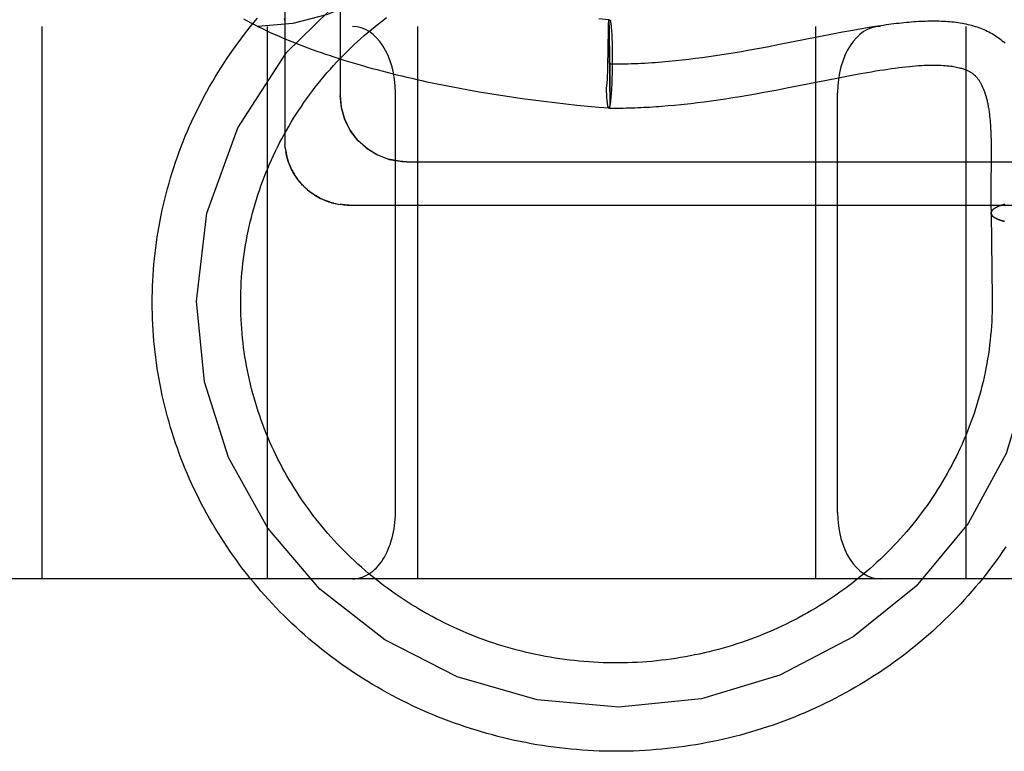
# Model space of a CAD drawing. Header units: inches. Extents: x 0 to 184, y 0 to 119.
# Tile 67 of 115: x 104.594 to 104.817, y 43.26 to 43.425. Entities that reach past the tile are written whole.
import ezdxf

# ---------------------------------------------------------------- set-up
doc = ezdxf.new("R2010")
doc.units = ezdxf.units.IN
doc.header["$LTSCALE"] = 10.121375
doc.header["$MEASUREMENT"] = 0
doc.linetypes.add('HIDDEN', pattern=[0.2, 0.1, -0.1])
doc.layers.add('DEFAULT_2', color=8, linetype='HIDDEN')

msp = doc.modelspace()

# ---------------------------------------------------------------- linework, layer by layer
at = {"layer": 'DEFAULT_2', "color": 8, "linetype": 'HIDDEN'}
for p, q in [((104.65424, 43.58703), (104.65424, 43.39769)), ((104.66674, 43.58091), (104.66674, 43.40801)), ((104.7275, 43.42513), (104.72524, 43.42534)), ((104.72748, 43.42464), (104.7275, 43.42513)), ((104.72748, 43.42464), (104.72773, 43.40562)), ((104.72752, 43.42493), (104.72753, 43.42484)), ((104.72753, 43.42484), (104.72753, 43.42473)), ((104.72753, 43.42473), (104.72754, 43.42453)), ((104.72754, 43.42453), (104.72755, 43.42422)), ((104.72755, 43.42422), (104.72756, 43.42374)), ((102.88424, 43.42361), (105.08924, 43.42361)), ((104.59924, 43.42361), (104.59924, 43.29861)), ((104.65024, 43.42361), (104.65024, 43.29861)), ((104.68424, 43.42361), (104.68424, 43.29861)), ((104.72741, 43.42091), (104.72744, 43.42273)), ((104.72744, 43.42273), (104.72745, 43.42336)), ((104.72756, 43.42374), (104.72759, 43.42278)), ((104.72759, 43.42278), (104.72762, 43.42097)), ((104.72806, 43.42342), (104.72808, 43.42318)), ((104.72808, 43.42318), (104.7281, 43.42293)), ((104.7281, 43.42293), (104.72812, 43.42266)), ((104.72812, 43.42266), (104.72814, 43.42239)), ((104.72814, 43.42239), (104.72816, 43.4221)), ((104.72816, 43.4221), (104.72818, 43.42179)), ((104.72818, 43.42179), (104.72819, 43.42148)), ((104.76614, 43.41956), (104.77774, 43.42185)), ((104.77424, 43.42361), (104.77424, 43.29861)), ((104.77774, 43.42185), (104.78034, 43.42235)), ((104.78034, 43.42235), (104.78227, 43.4227)), ((104.78227, 43.4227), (104.78353, 43.42293)), ((104.78353, 43.42293), (104.78478, 43.42315)), ((104.78478, 43.42315), (104.78602, 43.42336)), ((104.78602, 43.42336), (104.78725, 43.42356)), ((104.78725, 43.42356), (104.78846, 43.42375)), ((104.80824, 43.42361), (104.80824, 43.29861)), ((104.72762, 43.42097), (104.72767, 43.41761)), ((104.72819, 43.42148), (104.72821, 43.42115)), ((104.72821, 43.42115), (104.72823, 43.42065)), ((104.72823, 43.42065), (104.72824, 43.42012)), ((104.72824, 43.42012), (104.72826, 43.41958)), ((104.72826, 43.41958), (104.72827, 43.41901)), ((104.7633, 43.41902), (104.76614, 43.41956)), ((104.72731, 43.41531), (104.72736, 43.41776)), ((104.72736, 43.41776), (104.72737, 43.41854)), ((104.72767, 43.41761), (104.72772, 43.41319)), ((104.72827, 43.41901), (104.72828, 43.41844)), ((104.72828, 43.41844), (104.72829, 43.41784)), ((104.72829, 43.41784), (104.72829, 43.41724)), ((104.72829, 43.41724), (104.7283, 43.41663)), ((104.75162, 43.41702), (104.75311, 43.41724)), ((104.75311, 43.41724), (104.75459, 43.41748)), ((104.75459, 43.41748), (104.75606, 43.41772)), ((104.75606, 43.41772), (104.75753, 43.41797)), ((104.75753, 43.41797), (104.75898, 43.41822)), ((104.75898, 43.41822), (104.76115, 43.41862)), ((104.76115, 43.41862), (104.7633, 43.41902)), ((104.72729, 43.41429), (104.72731, 43.41531)), ((104.72829, 43.41498), (104.72828, 43.41416)), ((104.7283, 43.41663), (104.72829, 43.41581)), ((104.72829, 43.41581), (104.72829, 43.41498)), ((104.74562, 43.41621), (104.74713, 43.41639)), ((104.74713, 43.41639), (104.74863, 43.41659)), ((104.74863, 43.41659), (104.75013, 43.4168)), ((104.75013, 43.4168), (104.75162, 43.41702)), ((104.72726, 43.41307), (104.72728, 43.41368)), ((104.72728, 43.41368), (104.72729, 43.41429)), ((104.72772, 43.41319), (104.72774, 43.40967)), ((104.72826, 43.41334), (104.72825, 43.41273)), ((104.72828, 43.41416), (104.72826, 43.41334)), ((104.78207, 43.41249), (104.78404, 43.41286)), ((104.72721, 43.41202), (104.72723, 43.41248)), ((104.72819, 43.41097), (104.72816, 43.41042)), ((104.72821, 43.41155), (104.72819, 43.41097)), ((104.72823, 43.41213), (104.72821, 43.41155)), ((104.72825, 43.41273), (104.72823, 43.41213)), ((104.76816, 43.40976), (104.77907, 43.41192)), ((104.77907, 43.41192), (104.78207, 43.41249)), ((104.67924, 43.31361), (104.67924, 43.40861)), ((104.69342, 43.40968), (104.6958, 43.40925)), ((104.6958, 43.40925), (104.69819, 43.40883)), ((104.69819, 43.40883), (104.7006, 43.40842)), ((104.7006, 43.40842), (104.70303, 43.40804)), ((104.72699, 43.40933), (104.72697, 43.40967)), ((104.727, 43.40901), (104.72698, 43.4095)), ((104.72701, 43.4087), (104.727, 43.40901)), ((104.72703, 43.40839), (104.72701, 43.4087)), ((104.72705, 43.4081), (104.72703, 43.40839)), ((104.72774, 43.40967), (104.72774, 43.40774)), ((104.72805, 43.4084), (104.72803, 43.4081)), ((104.72807, 43.40871), (104.72805, 43.4084)), ((104.72809, 43.40903), (104.72807, 43.40871)), ((104.72811, 43.40936), (104.72809, 43.40903)), ((104.72814, 43.40988), (104.72811, 43.40936)), ((104.72816, 43.41042), (104.72814, 43.40988)), ((104.75898, 43.40807), (104.76074, 43.40838)), ((104.76074, 43.40838), (104.76254, 43.4087)), ((104.76254, 43.4087), (104.7653, 43.40922)), ((104.7653, 43.40922), (104.76816, 43.40976)), ((104.77924, 43.31361), (104.77924, 43.40861)), ((104.70303, 43.40804), (104.70547, 43.40767)), ((104.70547, 43.40767), (104.70791, 43.40732)), ((104.70791, 43.40732), (104.71037, 43.40698)), ((104.71037, 43.40698), (104.71284, 43.40667)), ((104.71284, 43.40667), (104.71531, 43.40637)), ((104.71531, 43.40637), (104.71779, 43.40609)), ((104.71779, 43.40609), (104.72027, 43.40582)), ((104.72706, 43.40782), (104.72705, 43.4081)), ((104.72708, 43.40755), (104.72706, 43.40782)), ((104.7271, 43.40729), (104.72708, 43.40755)), ((104.72712, 43.40703), (104.7271, 43.40729)), ((104.72713, 43.40691), (104.72712, 43.40703)), ((104.72715, 43.40668), (104.72714, 43.40681)), ((104.72717, 43.40657), (104.72715, 43.4067)), ((104.72718, 43.40647), (104.72717, 43.40659)), ((104.72719, 43.40637), (104.72718, 43.40649)), ((104.7272, 43.40627), (104.72719, 43.40639)), ((104.72721, 43.40618), (104.7272, 43.4063)), ((104.72722, 43.40609), (104.72721, 43.4062)), ((104.72723, 43.40601), (104.72722, 43.40611)), ((104.72774, 43.40671), (104.72773, 43.40619)), ((104.72773, 43.40619), (104.72773, 43.40584)), ((104.72774, 43.40774), (104.72774, 43.40671)), ((104.72798, 43.40753), (104.72795, 43.40727)), ((104.728, 43.40781), (104.72798, 43.40753)), ((104.72803, 43.4081), (104.728, 43.40781)), ((104.74605, 43.40619), (104.74756, 43.40637)), ((104.74756, 43.40637), (104.7491, 43.40656)), ((104.7491, 43.40656), (104.75066, 43.40678)), ((104.75066, 43.40678), (104.75226, 43.407)), ((104.75226, 43.407), (104.7539, 43.40725)), ((104.7539, 43.40725), (104.75556, 43.40751)), ((104.75556, 43.40751), (104.75726, 43.40778)), ((104.75726, 43.40778), (104.75898, 43.40807)), ((104.72027, 43.40582), (104.72276, 43.40557)), ((104.72276, 43.40557), (104.72525, 43.40534)), ((104.72525, 43.40534), (104.72751, 43.40515)), ((104.7273, 43.40564), (104.72728, 43.40573)), ((104.72731, 43.40558), (104.7273, 43.40566)), ((104.72732, 43.40552), (104.72731, 43.4056)), ((104.72734, 43.40546), (104.72732, 43.40554)), ((104.72735, 43.40541), (104.72734, 43.40548)), ((104.72736, 43.40537), (104.72735, 43.40543)), ((104.72738, 43.40533), (104.72736, 43.40539)), ((104.72739, 43.40529), (104.72738, 43.40535)), ((104.7274, 43.40525), (104.72739, 43.40531)), ((104.72773, 43.40584), (104.72773, 43.40562)), ((104.74095, 43.40568), (104.74238, 43.4058)), ((104.74238, 43.4058), (104.74383, 43.40595)), ((104.81394, 43.3988), (104.81397, 43.39795)), ((104.81397, 43.39795), (104.81398, 43.39706)), ((104.65433, 43.39613), (104.65438, 43.39569)), ((104.65437, 43.39574), (104.65444, 43.39528)), ((104.81398, 43.39706), (104.81399, 43.39615)), ((104.81399, 43.39615), (104.81399, 43.3952)), ((104.81399, 43.3952), (104.81399, 43.39372)), ((104.68174, 43.393), (104.90174, 43.393)), ((104.81399, 43.39372), (104.81397, 43.39109)), ((104.65849, 43.38744), (104.65818, 43.38776)), ((104.65877, 43.38717), (104.65845, 43.38747)), ((104.65906, 43.3869), (104.65873, 43.3872)), ((104.65935, 43.38664), (104.65901, 43.38694)), ((104.81395, 43.38819), (104.81394, 43.38628)), ((104.81394, 43.38628), (104.81394, 43.38493)), ((104.81394, 43.38493), (104.81394, 43.38349)), ((104.66563, 43.38353), (104.66604, 43.38345)), ((104.66718, 43.38328), (104.66674, 43.38333)), ((104.81572, 43.3829), (104.81501, 43.38257)), ((104.81587, 43.38296), (104.81572, 43.3829)), ((104.81599, 43.38301), (104.81584, 43.38295)), ((104.81612, 43.38306), (104.81596, 43.383)), ((104.81625, 43.3831), (104.81609, 43.38304)), ((104.81638, 43.38315), (104.81622, 43.38309)), ((104.81652, 43.38319), (104.81635, 43.38313)), ((104.81666, 43.38323), (104.81649, 43.38318)), ((104.81692, 43.3833), (104.81677, 43.38326)), ((104.8171, 43.38336), (104.81692, 43.3833)), ((104.81399, 43.38137), (104.81424, 43.3621)), ((104.81424, 43.3621), (104.81424, 43.36111)), ((105.19924, 43.29861), (102.88424, 43.29861))]:
    msp.add_line(p, q, dxfattribs=at)
for points in [[(104.71878, 43.54861), (104.71839, 43.53452), (104.7172, 43.52049), (104.7152, 43.50672), (104.71235, 43.49331), (104.70853, 43.48018), (104.70385, 43.46806), (104.69846, 43.45737), (104.69243, 43.44817), (104.68593, 43.44056), (104.67895, 43.43439), (104.67159, 43.42964), (104.6639, 43.42627), (104.65602, 43.42427), (104.64813, 43.42361)], [(104.63424, 43.36143), (104.6366, 43.38139), (104.64357, 43.40066), (104.65459, 43.41771), (104.66946, 43.43224), (104.6873, 43.44323), (104.7069, 43.45007), (104.72808, 43.45263)], [(104.62424, 43.36111), (104.62425, 43.36235), (104.62427, 43.3636), (104.62431, 43.36484), (104.62437, 43.36608), (104.62444, 43.36732), (104.62452, 43.36856), (104.62463, 43.3698), (104.62474, 43.37104), (104.62488, 43.37228), (104.62503, 43.37351), (104.62519, 43.37475), (104.62537, 43.37598), (104.62557, 43.37721), (104.62578, 43.37843), (104.62601, 43.37966), (104.62625, 43.38088), (104.62651, 43.3821), (104.62678, 43.38331), (104.62707, 43.38453), (104.62738, 43.38573), (104.6277, 43.38694), (104.62803, 43.38814), (104.62838, 43.38934), (104.62875, 43.39053), (104.62913, 43.39172), (104.62952, 43.3929), (104.62993, 43.39408), (104.63036, 43.39526), (104.6308, 43.39642), (104.63125, 43.39759), (104.63172, 43.39875), (104.63221, 43.3999), (104.6327, 43.40105), (104.63322, 43.40219), (104.63375, 43.40332), (104.63429, 43.40445), (104.63485, 43.40557), (104.63542, 43.40669), (104.636, 43.4078), (104.6366, 43.4089), (104.63721, 43.40999), (104.63784, 43.41108), (104.63848, 43.41216), (104.63913, 43.41323), (104.6398, 43.4143), (104.64048, 43.41536), (104.64118, 43.4164), (104.64189, 43.41744), (104.64261, 43.41848), (104.64334, 43.4195), (104.64409, 43.42052), (104.64485, 43.42152), (104.64562, 43.42252), (104.64641, 43.4235), (104.64721, 43.42448), (104.64802, 43.42545)], [(104.64424, 43.36111), (104.64424, 43.36153), (104.64426, 43.36259), (104.64428, 43.36364), (104.64432, 43.3647), (104.64438, 43.36576), (104.64445, 43.36682), (104.64453, 43.36787), (104.64463, 43.36893), (104.64475, 43.36998), (104.64487, 43.37103), (104.64501, 43.37208), (104.64517, 43.37313), (104.64534, 43.37417), (104.64552, 43.37522), (104.64572, 43.37626), (104.64593, 43.3773), (104.64616, 43.37833), (104.6464, 43.37937), (104.64665, 43.3804), (104.64692, 43.38142), (104.6472, 43.38244), (104.6475, 43.38346), (104.64781, 43.38448), (104.64813, 43.38549), (104.64847, 43.3865), (104.64882, 43.3875), (104.64918, 43.3885), (104.64956, 43.38949), (104.64995, 43.39048), (104.65035, 43.39147), (104.65077, 43.39245), (104.6512, 43.39342), (104.65165, 43.39439), (104.6521, 43.39535), (104.65257, 43.39631), (104.65305, 43.39726), (104.65355, 43.3982), (104.65406, 43.39914), (104.65458, 43.40007), (104.65511, 43.401), (104.65565, 43.40191), (104.65621, 43.40282), (104.65678, 43.40373), (104.65736, 43.40463), (104.65796, 43.40552), (104.65856, 43.4064), (104.65918, 43.40727), (104.65981, 43.40814), (104.66045, 43.409), (104.6611, 43.40985), (104.66177, 43.41069), (104.66244, 43.41152), (104.66313, 43.41235), (104.66383, 43.41317), (104.66453, 43.41397), (104.66525, 43.41477), (104.66598, 43.41556), (104.66672, 43.41634), (104.66747, 43.41712), (104.66823, 43.41788), (104.66901, 43.41863), (104.66979, 43.41937), (104.67058, 43.42011), (104.67138, 43.42083), (104.67219, 43.42154), (104.67301, 43.42224), (104.67384, 43.42294), (104.67468, 43.42362), (104.67552, 43.42429), (104.67638, 43.42495), (104.67725, 43.4256)], [(104.64487, 43.4253), (104.64571, 43.42485), (104.64655, 43.42441), (104.64741, 43.42397), (104.64828, 43.42353), (104.64915, 43.42311), (104.65004, 43.42268), (104.65094, 43.42227), (104.65185, 43.42186), (104.65277, 43.42145), (104.65369, 43.42105), (104.65463, 43.42066), (104.65557, 43.42027), (104.65653, 43.41988), (104.65749, 43.41951), (104.65846, 43.41913), (104.65944, 43.41877), (104.66043, 43.4184), (104.66143, 43.41804), (104.66243, 43.41769), (104.66345, 43.41734), (104.66447, 43.417), (104.6655, 43.41666), (104.66653, 43.41633), (104.66758, 43.416), (104.66863, 43.41567), (104.66969, 43.41535), (104.67076, 43.41504), (104.67183, 43.41473), (104.67291, 43.41442), (104.674, 43.41412), (104.67509, 43.41383), (104.67619, 43.41353), (104.6773, 43.41325), (104.67842, 43.41296), (104.67954, 43.41268), (104.68066, 43.41241), (104.68179, 43.41214), (104.68293, 43.41187), (104.68408, 43.41161), (104.68523, 43.41136), (104.68638, 43.4111), (104.68754, 43.41086), (104.68871, 43.41061), (104.68988, 43.41038), (104.69105, 43.41014), (104.69342, 43.40968)], [(104.6541, 43.42543), (104.65415, 43.42506), (104.65419, 43.42469), (104.65422, 43.42431), (104.65424, 43.42394), (104.65424, 43.42368)], [(104.65422, 43.42431), (104.65424, 43.42394), (104.65424, 43.42368)], [(104.72745, 43.42336), (104.72747, 43.42443), (104.72748, 43.42464)], [(104.72748, 43.42464), (104.72749, 43.4247), (104.7275, 43.42476), (104.72752, 43.42482), (104.72753, 43.42486), (104.72755, 43.42491), (104.72756, 43.42495), (104.72758, 43.42499), (104.72759, 43.42502), (104.7276, 43.42505), (104.72762, 43.42507), (104.72763, 43.42509), (104.72765, 43.42511), (104.72766, 43.42512), (104.72768, 43.42513), (104.72769, 43.42513), (104.72769, 43.42513)], [(104.7275, 43.42513), (104.7275, 43.42513), (104.7275, 43.42513), (104.72751, 43.42512), (104.72751, 43.4251), (104.72751, 43.42508), (104.72751, 43.42506), (104.72752, 43.42503), (104.72752, 43.425), (104.72752, 43.42497), (104.72752, 43.42493)], [(104.72769, 43.42513), (104.7277, 43.42513), (104.72772, 43.42513), (104.72773, 43.42512), (104.72775, 43.4251), (104.72776, 43.42508), (104.72777, 43.42506), (104.72779, 43.42503), (104.7278, 43.425), (104.72782, 43.42497), (104.72783, 43.42493), (104.72784, 43.42489), (104.72786, 43.42484), (104.72787, 43.42479), (104.72788, 43.42473), (104.7279, 43.42467), (104.72791, 43.42461), (104.72792, 43.42454), (104.72793, 43.42447), (104.72795, 43.42439), (104.72796, 43.42431), (104.72797, 43.42423), (104.72798, 43.42414), (104.728, 43.42405), (104.72801, 43.42395), (104.72802, 43.42385), (104.72803, 43.42375), (104.72804, 43.42364), (104.72805, 43.42353), (104.72806, 43.42342)], [(104.78846, 43.42375), (104.78965, 43.42392), (104.79024, 43.42401), (104.79083, 43.42409), (104.79141, 43.42416), (104.79199, 43.42424), (104.79257, 43.42431), (104.79314, 43.42437), (104.79371, 43.42443), (104.79428, 43.42449), (104.79484, 43.42455), (104.79539, 43.4246), (104.79594, 43.42464), (104.79649, 43.42469), (104.79704, 43.42472), (104.79758, 43.42476), (104.79811, 43.42479), (104.79864, 43.42481), (104.79917, 43.42483), (104.79969, 43.42484), (104.80021, 43.42485), (104.80072, 43.42486), (104.80123, 43.42486), (104.80173, 43.42485), (104.80223, 43.42484), (104.80273, 43.42482), (104.80322, 43.4248), (104.8037, 43.42477), (104.80418, 43.42474), (104.80466, 43.4247), (104.80513, 43.42466), (104.8056, 43.42461), (104.80606, 43.42455), (104.80651, 43.42449), (104.80697, 43.42442), (104.80741, 43.42434), (104.80785, 43.42426), (104.80829, 43.42417), (104.80872, 43.42407), (104.80915, 43.42397), (104.80957, 43.42386), (104.80998, 43.42375), (104.81039, 43.42362), (104.8108, 43.42349), (104.8112, 43.42336), (104.81159, 43.42321), (104.81198, 43.42306), (104.81236, 43.4229), (104.81274, 43.42273), (104.81311, 43.42256), (104.81348, 43.42237), (104.81384, 43.42218), (104.8142, 43.42198), (104.81455, 43.42178), (104.81489, 43.42156), (104.81523, 43.42134), (104.81556, 43.42111), (104.81589, 43.42087), (104.81621, 43.42062), (104.81652, 43.42036), (104.81683, 43.42009), (104.81713, 43.41982)], [(104.72737, 43.41854), (104.72738, 43.41949), (104.7274, 43.42022)], [(104.7274, 43.42022), (104.7274, 43.42057), (104.7274, 43.42074), (104.72741, 43.42091)], [(104.7276, 43.41513), (104.72832, 43.41513), (104.72903, 43.41513), (104.72975, 43.41513), (104.73046, 43.41514), (104.73117, 43.41515), (104.73189, 43.41517), (104.7326, 43.41519), (104.73337, 43.41522), (104.73415, 43.41525), (104.73492, 43.41529), (104.73569, 43.41533), (104.73646, 43.41537), (104.73723, 43.41542), (104.738, 43.41547), (104.73876, 43.41553), (104.73953, 43.41559), (104.74029, 43.41566), (104.74106, 43.41573), (104.74182, 43.4158), (104.74258, 43.41587), (104.74334, 43.41595), (104.7441, 43.41603), (104.74562, 43.41621)], [(104.72723, 43.41248), (104.72724, 43.41267), (104.72726, 43.41307)], [(104.78404, 43.41286), (104.78598, 43.41321), (104.78693, 43.41337), (104.78787, 43.41353), (104.78879, 43.41368), (104.7897, 43.41382), (104.79059, 43.41395), (104.79146, 43.41408), (104.79231, 43.4142), (104.79314, 43.4143), (104.79395, 43.4144), (104.79473, 43.41449), (104.79549, 43.41456), (104.79621, 43.41463), (104.79692, 43.41469), (104.79759, 43.41474), (104.79824, 43.41478), (104.79887, 43.41481), (104.79947, 43.41483), (104.80005, 43.41485), (104.80061, 43.41486), (104.80115, 43.41486), (104.80167, 43.41485), (104.80217, 43.41484), (104.80265, 43.41482), (104.80311, 43.41479), (104.80356, 43.41476), (104.80398, 43.41472), (104.80439, 43.41468), (104.80478, 43.41463), (104.80516, 43.41458), (104.80551, 43.41452), (104.80585, 43.41446), (104.80617, 43.4144), (104.80647, 43.41433), (104.80675, 43.41426), (104.80701, 43.4142), (104.80726, 43.41413), (104.80749, 43.41406), (104.80771, 43.41398), (104.80791, 43.41391), (104.8081, 43.41384), (104.80829, 43.41377), (104.80846, 43.41369), (104.80862, 43.41362), (104.80878, 43.41355), (104.80893, 43.41347), (104.80907, 43.41339), (104.80921, 43.41332), (104.80934, 43.41324), (104.80947, 43.41316), (104.80959, 43.41308), (104.80971, 43.413), (104.80982, 43.41292), (104.80993, 43.41283), (104.81004, 43.41274), (104.81015, 43.41265), (104.81025, 43.41256), (104.81035, 43.41247), (104.81045, 43.41238), (104.81054, 43.41228), (104.81064, 43.41218), (104.81073, 43.41207), (104.81082, 43.41196), (104.81092, 43.41185), (104.81101, 43.41174), (104.81109, 43.41162), (104.81118, 43.41149), (104.81127, 43.41137), (104.81136, 43.41123), (104.81144, 43.4111), (104.81152, 43.41096), (104.81161, 43.41082), (104.81169, 43.41067), (104.81177, 43.41052), (104.81185, 43.41037), (104.81192, 43.41021), (104.812, 43.41005), (104.81207, 43.40989), (104.81214, 43.40973), (104.81221, 43.40956), (104.81228, 43.40939), (104.81235, 43.40922), (104.81241, 43.40904), (104.81248, 43.40886), (104.81254, 43.40868), (104.8126, 43.40849), (104.81267, 43.4083), (104.81273, 43.4081), (104.81278, 43.4079), (104.81284, 43.4077), (104.8129, 43.40749), (104.81295, 43.40728), (104.81301, 43.40707), (104.81306, 43.40685), (104.81311, 43.40662), (104.81316, 43.40639), (104.81321, 43.40616), (104.81326, 43.40592), (104.81331, 43.40568), (104.81335, 43.40543), (104.81339, 43.40518), (104.81344, 43.40492), (104.81348, 43.40466), (104.81352, 43.40439), (104.81356, 43.40411), (104.81359, 43.40383), (104.81363, 43.40354), (104.81366, 43.40325), (104.81369, 43.40296), (104.81372, 43.40267), (104.81375, 43.40238), (104.81377, 43.40208), (104.8138, 43.40178), (104.81382, 43.40145), (104.81384, 43.40111), (104.81386, 43.40076), (104.81388, 43.40039), (104.8139, 43.4), (104.81392, 43.39961), (104.81393, 43.39921), (104.81394, 43.3988)], [(104.72697, 43.40967), (104.727, 43.40978), (104.72702, 43.4099), (104.72704, 43.41003), (104.72706, 43.41016), (104.72708, 43.41029), (104.72709, 43.41043), (104.72711, 43.41058), (104.72712, 43.41073), (104.72714, 43.41088), (104.72715, 43.41104), (104.72716, 43.4112), (104.72718, 43.41136), (104.72719, 43.41152), (104.7272, 43.41169), (104.72721, 43.41202)], [(104.66674, 43.408), (104.66698, 43.40534), (104.6677, 43.40272), (104.66889, 43.40027), (104.67052, 43.39804), (104.67259, 43.39612), (104.67503, 43.39459), (104.67781, 43.39353), (104.68078, 43.39303), (104.68174, 43.393)], [(104.67519, 43.39451), (104.67289, 43.39589), (104.67083, 43.39771), (104.66911, 43.39992), (104.66781, 43.40244), (104.66701, 43.40519), (104.66674, 43.408)], [(104.72714, 43.40679), (104.72712, 43.40704), (104.72711, 43.40716)], [(104.72795, 43.40727), (104.72793, 43.40702), (104.72792, 43.4069), (104.7279, 43.40679), (104.72789, 43.40668), (104.72788, 43.40657), (104.72786, 43.40646), (104.72785, 43.40636), (104.72784, 43.40626), (104.72782, 43.40617), (104.72781, 43.40608), (104.7278, 43.40599), (104.72778, 43.40591), (104.72777, 43.40583), (104.72775, 43.40576), (104.72774, 43.40569), (104.72773, 43.40562)], [(104.74383, 43.40595), (104.74456, 43.40603), (104.74605, 43.40619)], [(104.72727, 43.40577), (104.72726, 43.40585), (104.72725, 43.40592), (104.72723, 43.40603)], [(104.72728, 43.4057), (104.72727, 43.4058), (104.72726, 43.40587), (104.72725, 43.40595)], [(104.72751, 43.40515), (104.7275, 43.40515), (104.72749, 43.40516), (104.72747, 43.40517), (104.72746, 43.40518), (104.72744, 43.4052), (104.72743, 43.40522), (104.72742, 43.40524), (104.7274, 43.40527)], [(104.72751, 43.40513), (104.7275, 43.40513), (104.72749, 43.40514), (104.72747, 43.40515), (104.72746, 43.40516), (104.72744, 43.40518), (104.72743, 43.4052), (104.72742, 43.40522), (104.7274, 43.40525)], [(104.72751, 43.40513), (104.72812, 43.40513), (104.72877, 43.40513), (104.72943, 43.40513), (104.73008, 43.40514), (104.73074, 43.40514), (104.7314, 43.40516), (104.73206, 43.40517), (104.73272, 43.40519), (104.73339, 43.40521), (104.73406, 43.40524), (104.73473, 43.40527), (104.73541, 43.4053), (104.73609, 43.40533), (104.73677, 43.40537), (104.73746, 43.40541), (104.73815, 43.40546), (104.73884, 43.40551), (104.73954, 43.40556), (104.74095, 43.40568)], [(104.72773, 43.40562), (104.72771, 43.40556), (104.7277, 43.40551), (104.72768, 43.40545), (104.72767, 43.4054), (104.72766, 43.40536), (104.72764, 43.40532), (104.72763, 43.40528), (104.72761, 43.40525), (104.7276, 43.40522), (104.72758, 43.40519), (104.72757, 43.40517), (104.72756, 43.40516), (104.72754, 43.40515), (104.72753, 43.40514), (104.72751, 43.40513), (104.72751, 43.40513)], [(104.72773, 43.40562), (104.72771, 43.40556), (104.7277, 43.40551), (104.72768, 43.40546), (104.72767, 43.40541), (104.72766, 43.40536), (104.72764, 43.40532), (104.72763, 43.40529), (104.72761, 43.40526), (104.7276, 43.40523), (104.72758, 43.40521), (104.72757, 43.40519), (104.72756, 43.40517), (104.72754, 43.40516), (104.72753, 43.40515), (104.72751, 43.40515)], [(104.65424, 43.39769), (104.65425, 43.3973), (104.65426, 43.39691)], [(104.65433, 43.39609), (104.65429, 43.39651), (104.65426, 43.39691)], [(104.65443, 43.39535), (104.6545, 43.39497), (104.65458, 43.39458), (104.65467, 43.3942), (104.65477, 43.39382), (104.65488, 43.39344), (104.655, 43.39307), (104.65513, 43.3927), (104.65527, 43.39233), (104.65542, 43.39197), (104.65558, 43.39161), (104.65575, 43.39126), (104.65593, 43.39091), (104.65612, 43.39056), (104.65631, 43.39022), (104.65652, 43.38989), (104.65674, 43.38956), (104.65696, 43.38924), (104.6572, 43.38892), (104.65744, 43.38861), (104.65769, 43.38831), (104.65795, 43.38801)], [(104.65821, 43.38772), (104.65791, 43.38806), (104.65764, 43.38836), (104.65739, 43.38867), (104.65716, 43.38897), (104.65692, 43.38929), (104.65669, 43.38963), (104.65647, 43.38997), (104.65626, 43.39032), (104.65606, 43.39067), (104.65587, 43.39102), (104.65569, 43.39137), (104.65551, 43.39175), (104.65535, 43.39214), (104.6552, 43.39251), (104.65506, 43.39289), (104.65493, 43.39328), (104.65481, 43.39368), (104.6547, 43.39407), (104.6546, 43.39447), (104.65452, 43.39488), (104.65444, 43.39528)], [(104.68174, 43.393), (104.68018, 43.39309), (104.67764, 43.39357)], [(104.81397, 43.39109), (104.81396, 43.38996), (104.81395, 43.38819)], [(104.66531, 43.3836), (104.66494, 43.3837), (104.66459, 43.3838), (104.66424, 43.38391), (104.6639, 43.38403), (104.66355, 43.38415), (104.6632, 43.38429), (104.66285, 43.38444), (104.66251, 43.3846), (104.66217, 43.38477), (104.66183, 43.38494), (104.66151, 43.38513), (104.66118, 43.38532), (104.66085, 43.38553), (104.66053, 43.38574), (104.66022, 43.38596), (104.65991, 43.38619), (104.6596, 43.38643), (104.65931, 43.38668)], [(104.65935, 43.38664), (104.65966, 43.38639), (104.65997, 43.38615), (104.66028, 43.38592), (104.66061, 43.38569), (104.66093, 43.38547), (104.66127, 43.38527), (104.66161, 43.38507), (104.66195, 43.38488), (104.6623, 43.3847), (104.66266, 43.38453), (104.66302, 43.38437), (104.66338, 43.38422), (104.66375, 43.38408), (104.66412, 43.38395), (104.66449, 43.38383), (104.66487, 43.38372), (104.66525, 43.38362), (104.66568, 43.38352)], [(104.66601, 43.38345), (104.6664, 43.38338), (104.66679, 43.38332)], [(104.66874, 43.38319), (104.66856, 43.38319), (104.66821, 43.3832), (104.66785, 43.38322), (104.66747, 43.38325), (104.6671, 43.38329)], [(104.66718, 43.38328), (104.66757, 43.38324), (104.66796, 43.38321), (104.66835, 43.3832), (104.66874, 43.38319)], [(104.66874, 43.38319), (104.89311, 43.38319)], [(104.81394, 43.38349), (104.81395, 43.38273), (104.81397, 43.38195), (104.81398, 43.38135)], [(104.81398, 43.38135), (104.81398, 43.38138), (104.81399, 43.38144), (104.81399, 43.38149), (104.814, 43.38155), (104.81402, 43.38161), (104.81404, 43.38166), (104.81406, 43.38172), (104.81409, 43.38177), (104.81412, 43.38182), (104.81416, 43.38188), (104.8142, 43.38193), (104.81425, 43.38199), (104.8143, 43.38204), (104.81435, 43.3821), (104.81441, 43.38215), (104.81447, 43.3822)], [(104.81501, 43.38257), (104.81492, 43.38252), (104.81483, 43.38246), (104.81475, 43.38241), (104.81467, 43.38236), (104.8146, 43.38231), (104.81453, 43.38225), (104.81447, 43.3822), (104.81441, 43.38215), (104.81435, 43.38209), (104.8143, 43.38204), (104.81425, 43.38198), (104.8142, 43.38193), (104.81416, 43.38188), (104.81413, 43.38182), (104.8141, 43.38177), (104.81407, 43.38171), (104.81404, 43.38166), (104.81402, 43.3816), (104.81401, 43.38154), (104.814, 43.38149), (104.81399, 43.38143), (104.81399, 43.38138)], [(104.8153, 43.38272), (104.8152, 43.38267), (104.8151, 43.38262), (104.81501, 43.38257)], [(104.81574, 43.38291), (104.81563, 43.38287), (104.81551, 43.38282), (104.81541, 43.38277)], [(104.81695, 43.38332), (104.81681, 43.38328), (104.81663, 43.38322)], [(104.81706, 43.37948), (104.81685, 43.37953), (104.8167, 43.37957), (104.81657, 43.37961), (104.81643, 43.37965), (104.8163, 43.37969), (104.81617, 43.37973), (104.81604, 43.37977), (104.81592, 43.37981), (104.8158, 43.37986), (104.81568, 43.3799), (104.81557, 43.37994), (104.81546, 43.37999), (104.81535, 43.38004), (104.81525, 43.38008), (104.81515, 43.38013), (104.81506, 43.38018), (104.81497, 43.38022), (104.81488, 43.38027), (104.8148, 43.38032), (104.81472, 43.38037), (104.81464, 43.38042), (104.81457, 43.38047), (104.8145, 43.38053), (104.81444, 43.38058), (104.81438, 43.38063), (104.81433, 43.38068), (104.81427, 43.38073), (104.81423, 43.38079), (104.81418, 43.38084), (104.81414, 43.38089), (104.81411, 43.38095), (104.81408, 43.381), (104.81405, 43.38106), (104.81403, 43.38111), (104.81401, 43.38116), (104.814, 43.38122), (104.81399, 43.38127), (104.81398, 43.38133)], [(104.81399, 43.38137), (104.81399, 43.38132), (104.814, 43.38127), (104.81401, 43.38121), (104.81402, 43.38116), (104.81404, 43.3811), (104.81407, 43.38105), (104.8141, 43.38099), (104.81413, 43.38094), (104.81416, 43.38089), (104.8142, 43.38083), (104.81425, 43.38078), (104.8143, 43.38072), (104.81435, 43.38067), (104.81441, 43.38062), (104.81447, 43.38057), (104.81453, 43.38052), (104.8146, 43.38046), (104.81467, 43.38041), (104.81475, 43.38036), (104.81483, 43.38031), (104.81492, 43.38026), (104.81501, 43.38021), (104.8151, 43.38017), (104.81519, 43.38012), (104.81529, 43.38007), (104.8154, 43.38002), (104.81551, 43.37998), (104.81562, 43.37993), (104.81573, 43.37989), (104.81585, 43.37984), (104.81597, 43.3798), (104.8161, 43.37976), (104.81623, 43.37972), (104.81636, 43.37968), (104.81649, 43.37964), (104.81663, 43.3796), (104.81677, 43.37956), (104.81692, 43.37952)], [(104.82423, 43.36223), (104.82265, 43.34443), (104.81739, 43.32697), (104.80882, 43.31113), (104.797, 43.29696), (104.78278, 43.2855), (104.76621, 43.2768), (104.74851, 43.27148), (104.72974, 43.26958), (104.71128, 43.27123), (104.69319, 43.27643), (104.67681, 43.28479), (104.66218, 43.29628), (104.65039, 43.31006), (104.64147, 43.32608), (104.63608, 43.34318), (104.63424, 43.36143)], [(104.64883, 43.29582), (104.64801, 43.29678), (104.6472, 43.29775), (104.6464, 43.29872), (104.64562, 43.29971), (104.64484, 43.30071), (104.64408, 43.30171), (104.64334, 43.30273), (104.6426, 43.30375), (104.64188, 43.30478), (104.64117, 43.30582), (104.64048, 43.30687), (104.6398, 43.30793), (104.63913, 43.30899), (104.63848, 43.31006), (104.63784, 43.31114), (104.63721, 43.31223), (104.6366, 43.31333), (104.636, 43.31443), (104.63541, 43.31554), (104.63484, 43.31665), (104.63429, 43.31777), (104.63374, 43.3189), (104.63322, 43.32004), (104.6327, 43.32118), (104.6322, 43.32232), (104.63172, 43.32348), (104.63125, 43.32463), (104.6308, 43.3258), (104.63036, 43.32697), (104.62993, 43.32814), (104.62952, 43.32932), (104.62913, 43.3305), (104.62875, 43.33169), (104.62838, 43.33288), (104.62803, 43.33408), (104.6277, 43.33528), (104.62738, 43.33649), (104.62707, 43.3377), (104.62678, 43.33891), (104.62651, 43.34012), (104.62625, 43.34134), (104.62601, 43.34256), (104.62578, 43.34379), (104.62557, 43.34501), (104.62537, 43.34624), (104.62519, 43.34747), (104.62503, 43.34871), (104.62488, 43.34994), (104.62474, 43.35118), (104.62463, 43.35242), (104.62452, 43.35366), (104.62444, 43.3549), (104.62437, 43.35614), (104.62431, 43.35738), (104.62427, 43.35862), (104.62425, 43.35987), (104.62424, 43.36111)], [(104.65749, 43.3174), (104.65691, 43.3183), (104.65634, 43.3192), (104.65578, 43.32011), (104.65523, 43.32102), (104.65469, 43.32195), (104.65417, 43.32288), (104.65366, 43.32382), (104.65316, 43.32476), (104.65267, 43.32571), (104.6522, 43.32666), (104.65174, 43.32763), (104.6513, 43.32859), (104.65086, 43.32956), (104.65044, 43.33054), (104.65004, 43.33153), (104.64964, 43.33251), (104.64926, 43.33351), (104.6489, 43.3345), (104.64854, 43.33551), (104.6482, 43.33651), (104.64788, 43.33752), (104.64756, 43.33854), (104.64727, 43.33956), (104.64698, 43.34058), (104.64671, 43.34161), (104.64645, 43.34264), (104.64621, 43.34367), (104.64598, 43.3447), (104.64577, 43.34574), (104.64556, 43.34678), (104.64538, 43.34782), (104.6452, 43.34887), (104.64505, 43.34992), (104.6449, 43.35097), (104.64477, 43.35202), (104.64466, 43.35307), (104.64455, 43.35413), (104.64447, 43.35518), (104.64439, 43.35624), (104.64433, 43.35729), (104.64429, 43.35835), (104.64426, 43.35941), (104.64424, 43.36047), (104.64424, 43.36111)], [(104.81424, 43.36111), (104.81423, 43.35998), (104.81421, 43.35893), (104.81417, 43.35787), (104.81412, 43.35681), (104.81406, 43.35575), (104.81398, 43.3547), (104.81388, 43.35364), (104.81378, 43.35259), (104.81365, 43.35154), (104.81352, 43.35049), (104.81337, 43.34944), (104.8132, 43.34839), (104.81302, 43.34735), (104.81283, 43.34631), (104.81262, 43.34527), (104.8124, 43.34423), (104.81216, 43.3432), (104.81191, 43.34217), (104.81165, 43.34114), (104.81137, 43.34011), (104.81108, 43.33909), (104.81078, 43.33808), (104.81046, 43.33706), (104.81013, 43.33605), (104.80978, 43.33505), (104.80942, 43.33405), (104.80905, 43.33306), (104.80866, 43.33206), (104.80826, 43.33108), (104.80785, 43.3301), (104.80742, 43.32912), (104.80699, 43.32815), (104.80653, 43.32719), (104.80607, 43.32623), (104.80559, 43.32528), (104.8051, 43.32433), (104.8046, 43.32339), (104.80408, 43.32246), (104.80355, 43.32153), (104.80301, 43.32061), (104.80246, 43.3197), (104.80189, 43.31879), (104.80131, 43.31789), (104.80072, 43.317), (104.80012, 43.31611), (104.79951, 43.31524), (104.79888, 43.31437), (104.79824, 43.31351), (104.7976, 43.31265), (104.79694, 43.31181), (104.79626, 43.31097), (104.79558, 43.31014), (104.79489, 43.30932), (104.79418, 43.30851), (104.79347, 43.30771), (104.79274, 43.30692), (104.79201, 43.30613), (104.79126, 43.30536), (104.7905, 43.30459), (104.78973, 43.30384), (104.78896, 43.30309), (104.78817, 43.30236), (104.78737, 43.30163), (104.78656, 43.30091), (104.78575, 43.30021), (104.78492, 43.29951), (104.78408, 43.29883), (104.78324, 43.29815), (104.78239, 43.29749), (104.78152, 43.29683), (104.78065, 43.29619), (104.77977, 43.29556), (104.77889, 43.29493), (104.77799, 43.29432), (104.77709, 43.29373), (104.77617, 43.29314), (104.77525, 43.29256), (104.77433, 43.292), (104.77339, 43.29144), (104.77245, 43.2909), (104.7715, 43.29037), (104.77054, 43.28985), (104.76958, 43.28935), (104.76861, 43.28885), (104.76763, 43.28837), (104.76665, 43.2879), (104.76566, 43.28745), (104.76466, 43.287), (104.76366, 43.28657), (104.76265, 43.28615), (104.76164, 43.28574), (104.76062, 43.28534), (104.7596, 43.28496), (104.75857, 43.28459), (104.75754, 43.28423), (104.7565, 43.28389), (104.75546, 43.28356), (104.75441, 43.28324), (104.75336, 43.28293), (104.75231, 43.28264), (104.75125, 43.28236), (104.75019, 43.2821), (104.74912, 43.28184), (104.74805, 43.2816), (104.74698, 43.28138), (104.74591, 43.28116), (104.74483, 43.28097), (104.74375, 43.28078), (104.74266, 43.28061), (104.74158, 43.28045), (104.74049, 43.2803), (104.7394, 43.28017), (104.73831, 43.28005), (104.73722, 43.27994), (104.73613, 43.27985), (104.73503, 43.27977), (104.73394, 43.27971), (104.73284, 43.27966), (104.73174, 43.27962), (104.73065, 43.27959), (104.72955, 43.27958), (104.72845, 43.27959), (104.72735, 43.2796), (104.72626, 43.27963), (104.72516, 43.27968), (104.72406, 43.27973), (104.72297, 43.2798), (104.72188, 43.27989), (104.72078, 43.27999), (104.71969, 43.2801), (104.7186, 43.28022), (104.71751, 43.28036), (104.71643, 43.28051), (104.71534, 43.28068), (104.71426, 43.28086), (104.71318, 43.28105), (104.71211, 43.28126), (104.71103, 43.28148), (104.70996, 43.28171), (104.70889, 43.28195), (104.70783, 43.28221), (104.70677, 43.28248), (104.70571, 43.28277), (104.70466, 43.28307), (104.70361, 43.28338), (104.70256, 43.2837), (104.70152, 43.28404), (104.70049, 43.28439), (104.69946, 43.28475), (104.69843, 43.28513), (104.69741, 43.28552), (104.69639, 43.28592), (104.69538, 43.28633), (104.69438, 43.28676), (104.69338, 43.28719), (104.69239, 43.28765), (104.6914, 43.28811), (104.69042, 43.28858), (104.68945, 43.28907), (104.68848, 43.28957), (104.68752, 43.29008), (104.68656, 43.29061), (104.68562, 43.29114), (104.68468, 43.29169), (104.68375, 43.29225), (104.68282, 43.29282), (104.6819, 43.2934), (104.681, 43.29399), (104.68009, 43.29459), (104.6792, 43.29521), (104.67832, 43.29584), (104.67744, 43.29647), (104.67657, 43.29712), (104.67572, 43.29778), (104.67487, 43.29845), (104.67402, 43.29913), (104.67319, 43.29982), (104.67237, 43.30052), (104.67156, 43.30123), (104.67076, 43.30195), (104.66996, 43.30268), (104.66918, 43.30342), (104.66841, 43.30417), (104.66764, 43.30494), (104.66689, 43.3057), (104.66615, 43.30648), (104.66541, 43.30727), (104.66469, 43.30807), (104.66398, 43.30888), (104.66328, 43.30969), (104.66259, 43.31051), (104.66192, 43.31135), (104.66125, 43.31219), (104.66059, 43.31304), (104.65995, 43.31389), (104.65932, 43.31476), (104.6587, 43.31563), (104.65809, 43.31651), (104.65749, 43.3174)], [(104.8173, 43.30582), (104.8166, 43.30478), (104.81588, 43.30374), (104.81514, 43.30272), (104.81439, 43.30171), (104.81363, 43.3007), (104.81286, 43.2997), (104.81208, 43.29872), (104.81128, 43.29774), (104.81047, 43.29677), (104.80965, 43.29581), (104.80881, 43.29486), (104.80796, 43.29392), (104.80711, 43.29299), (104.80623, 43.29208), (104.80535, 43.29117), (104.80446, 43.29027), (104.80355, 43.28938), (104.80264, 43.2885), (104.80171, 43.28764), (104.80077, 43.28678), (104.79982, 43.28594), (104.79886, 43.28511), (104.79789, 43.28429), (104.79691, 43.28348), (104.79592, 43.28268), (104.79492, 43.28189), (104.79391, 43.28112), (104.79289, 43.28036), (104.79186, 43.27961), (104.79082, 43.27887), (104.78977, 43.27815), (104.78871, 43.27743), (104.78764, 43.27673), (104.78657, 43.27605), (104.78548, 43.27537), (104.78439, 43.27471), (104.78329, 43.27406), (104.78218, 43.27343), (104.78106, 43.27281), (104.77993, 43.2722), (104.7788, 43.2716), (104.77766, 43.27102), (104.77651, 43.27045), (104.77535, 43.2699), (104.77419, 43.26936), (104.77302, 43.26883), (104.77185, 43.26832), (104.77066, 43.26782), (104.76948, 43.26733), (104.76828, 43.26686), (104.76708, 43.2664), (104.76587, 43.26596), (104.76466, 43.26553), (104.76344, 43.26512), (104.76222, 43.26472), (104.76099, 43.26434), (104.75976, 43.26397), (104.75852, 43.26361), (104.75728, 43.26327), (104.75604, 43.26294), (104.75479, 43.26263), (104.75353, 43.26234), (104.75228, 43.26206), (104.75101, 43.26179), (104.74975, 43.26154), (104.74848, 43.2613), (104.74721, 43.26108), (104.74594, 43.26087), (104.74466, 43.26068), (104.74338, 43.26051), (104.7421, 43.26035), (104.74082, 43.2602), (104.73954, 43.26007), (104.73825, 43.25996), (104.73697, 43.25986), (104.73568, 43.25977), (104.73439, 43.2597), (104.7331, 43.25965), (104.73181, 43.25961), (104.73052, 43.25959), (104.72923, 43.25958), (104.72794, 43.25959), (104.72665, 43.25961), (104.72536, 43.25965), (104.72407, 43.25971), (104.72278, 43.25977), (104.72149, 43.25986), (104.72021, 43.25996), (104.71892, 43.26007), (104.71764, 43.2602), (104.71635, 43.26035), (104.71507, 43.26051), (104.7138, 43.26069), (104.71252, 43.26088), (104.71125, 43.26108), (104.70998, 43.26131), (104.70871, 43.26154), (104.70745, 43.26179), (104.70619, 43.26206), (104.70493, 43.26234), (104.70367, 43.26264), (104.70242, 43.26295), (104.70118, 43.26328), (104.69994, 43.26362), (104.6987, 43.26397), (104.69747, 43.26434), (104.69624, 43.26473), (104.69502, 43.26513), (104.6938, 43.26554), (104.69259, 43.26597), (104.69138, 43.26641), (104.69018, 43.26687), (104.68899, 43.26734), (104.6878, 43.26782), (104.68662, 43.26832), (104.68544, 43.26884), (104.68427, 43.26936), (104.68311, 43.26991), (104.68195, 43.27046), (104.68081, 43.27103), (104.67967, 43.27161), (104.67853, 43.27221), (104.67741, 43.27281), (104.67629, 43.27344), (104.67518, 43.27407), (104.67408, 43.27472), (104.67299, 43.27538), (104.6719, 43.27606), (104.67083, 43.27674), (104.66976, 43.27744), (104.6687, 43.27816), (104.66765, 43.27888), (104.66661, 43.27962), (104.66558, 43.28037), (104.66456, 43.28113), (104.66355, 43.2819), (104.66255, 43.28269), (104.66156, 43.28349), (104.66058, 43.2843), (104.65961, 43.28512), (104.65865, 43.28595), (104.6577, 43.28679), (104.65676, 43.28765), (104.65584, 43.28851), (104.65492, 43.28939), (104.65402, 43.29028), (104.65312, 43.29117), (104.65224, 43.29208), (104.65137, 43.293), (104.65051, 43.29393), (104.64967, 43.29487), (104.64883, 43.29582)]]:
    msp.add_lwpolyline(points, dxfattribs=at)
for centre, start_param, end_param in [((104.66957, 43.40861), -1.570796, 0), ((104.78891, 43.40861), 0, 1.570796), ((104.66957, 43.31361), -3.141593, -1.570796), ((104.78891, 43.31361), -4.712389, -3.141593)]:
    msp.add_ellipse(centre, major_axis=(0, 0.015), ratio=0.644444, start_param=start_param, end_param=end_param, dxfattribs=at)

doc.saveas('drawing.dxf')
